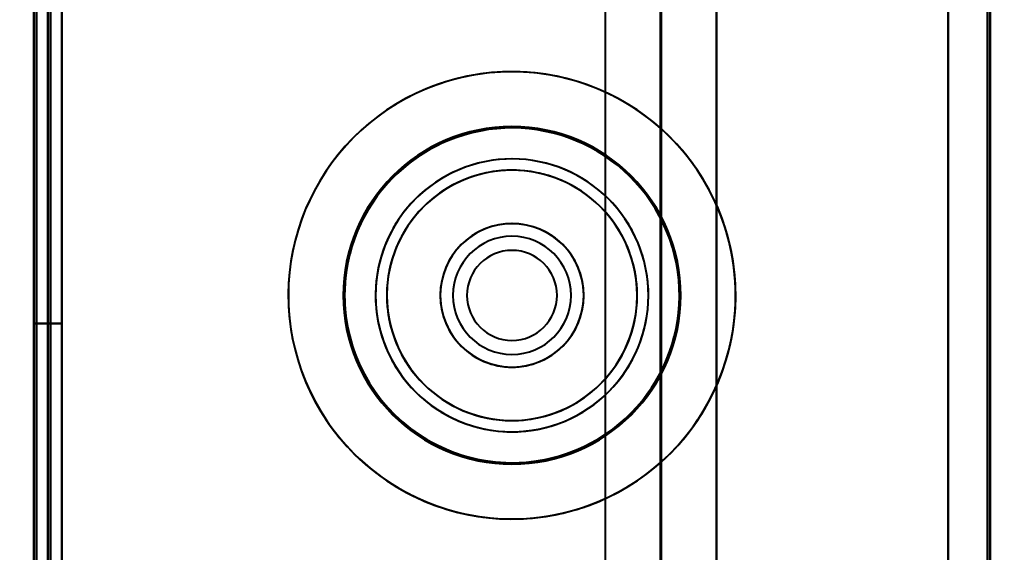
# Model space of a CAD drawing. Header units: millimetres. Extents: x -695 to 695, y -1115 to 611.
# Tile 26 of 87: x -537 to -502, y -266 to -247. Entities that reach past the tile are written whole.
import ezdxf

# ---------------------------------------------------------------- set-up
doc = ezdxf.new("R2010")
doc.units = ezdxf.units.MM
doc.layers.add('G-IMPT', color=8, linetype='Continuous', lineweight=40)

# ---------------------------------------------------------------- blocks, each defined once
blk = doc.blocks.new('NEXA 700 CALQUES_dwg-751640-Niveau de réf_')
at = {"layer": 'G-IMPT'}
blk.add_line((-514.203, 335), (-514.203, -335), dxfattribs=at)
at = {"layer": 'G-IMPT', "flags": 128}
for points in [[(-536.47, 351.4), (-536.47, 179.95), (-536.47, 8.5), (-536.47, -162.95), (-536.47, -334.4)], [(-536.47, -334.4), (-536.47, -162.95), (-536.47, 8.5), (-536.47, 179.95), (-536.47, 351.4)], [(-536.47, 351.4), (-536.47, 179.95), (-536.47, 8.5), (-536.47, -162.95), (-536.47, -334.4)], [(-536.37, -334.4), (-536.37, -162.95), (-536.37, 8.5), (-536.37, 179.95), (-536.37, 351.4)], [(-536.37, 351.4), (-536.37, 179.95), (-536.37, 8.5), (-536.37, -162.95), (-536.37, -334.4)], [(-536.37, -334.4), (-536.37, -162.95), (-536.37, 8.5), (-536.37, 179.95), (-536.37, 351.4)], [(-536.37, -334.4), (-536.37, -162.95), (-536.37, 8.5), (-536.37, 179.95), (-536.37, 351.4)], [(-536.37, -334.4), (-536.37, -162.95), (-536.37, 8.5), (-536.37, 179.95), (-536.37, 351.4)], [(-536.37, 351.4), (-536.37, 179.95), (-536.37, 8.5), (-536.37, -162.95), (-536.37, -334.4)], [(-536.37, 351.4), (-536.37, 179.95), (-536.37, 8.5), (-536.37, -162.95), (-536.37, -334.4)], [(-536.37, 351.4), (-536.37, 179.95), (-536.37, 8.5), (-536.37, -162.95), (-536.37, -334.4)], [(-536.47, 350.9), (-536.47, 179.7), (-536.47, 8.5), (-536.47, -162.7), (-536.47, -333.9)], [(-536.47, 350.9), (-536.47, 179.7), (-536.47, 8.5), (-536.47, -162.7), (-536.47, -333.9)], [(-536.47, -333.9), (-536.47, -162.7), (-536.47, 8.5), (-536.47, 179.7), (-536.47, 350.9)], [(-536.47, -333.9), (-536.47, -162.7), (-536.47, 8.5), (-536.47, 179.7), (-536.47, 350.9)], [(-536.47, 350.9), (-536.47, 179.7), (-536.47, 8.5), (-536.47, -162.7), (-536.47, -333.9)], [(-536.47, -333.9), (-536.47, -162.7), (-536.47, 8.5), (-536.47, 179.7), (-536.47, 350.9)], [(-535.97, 351), (-535.97, 179.75), (-535.97, 8.5), (-535.97, -162.75), (-535.97, -334)], [(-535.97, -334), (-535.97, -162.75), (-535.97, 8.5), (-535.97, 179.75), (-535.97, 351)], [(-535.97, -333.9), (-535.97, -162.7), (-535.97, 8.5), (-535.97, 179.7), (-535.97, 350.9)], [(-535.97, 350.9), (-535.97, 179.7), (-535.97, 8.5), (-535.97, -162.7), (-535.97, -333.9)], [(-535.87, 350.9), (-535.87, 179.7), (-535.87, 8.5), (-535.87, -162.7), (-535.87, -333.9)], [(-535.87, -333.9), (-535.87, -162.7), (-535.87, 8.5), (-535.87, 179.7), (-535.87, 350.9)], [(-535.47, 350.9), (-535.47, 179.7), (-535.47, 8.5), (-535.47, -162.7), (-535.47, -333.9)], [(-535.47, -333.9), (-535.47, -162.7), (-535.47, 8.5), (-535.47, 179.7), (-535.47, 350.9)], [(-535.47, 350.9), (-535.47, 179.7), (-535.47, 8.5), (-535.47, -162.7), (-535.47, -333.9)], [(-535.47, 350.9), (-535.47, 179.7), (-535.47, 8.5), (-535.47, -162.7), (-535.47, -333.9)], [(-535.47, 350.9), (-535.47, 179.7), (-535.47, 8.5), (-535.47, -162.7), (-535.47, -333.9)], [(-535.47, -333.9), (-535.47, -162.7), (-535.47, 8.5), (-535.47, 179.7), (-535.47, 350.9)], [(-535.47, -333.9), (-535.47, -162.7), (-535.47, 8.5), (-535.47, 179.7), (-535.47, 350.9)], [(-535.47, -333.9), (-535.47, -162.7), (-535.47, 8.5), (-535.47, 179.7), (-535.47, 350.9)], [(-503.97, 350.9), (-503.97, 179.7), (-503.97, 8.5), (-503.97, -162.7), (-503.97, -333.9)], [(-503.97, -333.9), (-503.97, -162.7), (-503.97, 8.5), (-503.97, 179.7), (-503.97, 350.9)], [(-503.97, 350.9), (-503.97, 179.7), (-503.97, 8.5), (-503.97, -162.7), (-503.97, -333.9)], [(-503.97, -333.9), (-503.97, -162.7), (-503.97, 8.5), (-503.97, 179.7), (-503.97, 350.9)], [(-503.97, 350.9), (-503.97, 179.7), (-503.97, 8.5), (-503.97, -162.7), (-503.97, -333.9)], [(-503.97, -333.9), (-503.97, -162.7), (-503.97, 8.5), (-503.97, 179.7), (-503.97, 350.9)], [(-502.57, -333.9), (-502.57, -162.7), (-502.57, 8.5), (-502.57, 179.7), (-502.57, 350.9)], [(-502.57, 350.9), (-502.57, 179.7), (-502.57, 8.5), (-502.57, -162.7), (-502.57, -333.9)], [(-502.57, -333.9), (-502.57, -162.7), (-502.57, 8.5), (-502.57, 179.7), (-502.57, 350.9)], [(-502.57, 350.9), (-502.57, 179.7), (-502.57, 8.5), (-502.57, -162.7), (-502.57, -333.9)], [(-502.57, 350.9), (-502.57, 179.7), (-502.57, 8.5), (-502.57, -162.7), (-502.57, -333.9)], [(-502.57, -333.9), (-502.57, -162.7), (-502.57, 8.5), (-502.57, 179.7), (-502.57, 350.9)], [(-502.47, 350.9), (-502.47, 179.7), (-502.47, 8.5), (-502.47, -162.7), (-502.47, -333.9)], [(-502.47, -333.9), (-502.47, -162.7), (-502.47, 8.5), (-502.47, 179.7), (-502.47, 350.9)], [(-516.142, -335), (-516.142, -167.5), (-516.142, 0), (-516.142, 167.5), (-516.142, 335)], [(-514.172, 335), (-514.172, 167.5), (-514.172, 0), (-514.172, -167.5), (-514.172, -335)], [(-514.172, -335), (-514.172, -167.5), (-514.172, 0), (-514.172, 167.5), (-514.172, 335)], [(-512.203, 335), (-512.203, 167.5), (-512.203, 0), (-512.203, -167.5), (-512.203, -335)], [(-512.203, -335), (-512.203, -167.5), (-512.203, 0), (-512.203, 167.5), (-512.203, 335)], [(-503.97, -334.4), (-503.97, -167.05), (-503.97, 0.3), (-503.97, 167.65), (-503.97, 335)], [(-503.97, 335), (-503.97, 167.65), (-503.97, 0.3), (-503.97, -167.05), (-503.97, -334.4)], [(-536.47, -327.5), (-536.47, -312.5), (-536.47, -297.5), (-536.47, -282.5), (-536.47, -267.5)], [(-536.47, -267.5), (-536.22, -267.5), (-535.97, -267.5), (-535.72, -267.5), (-535.47, -267.5)], [(-536.47, -267.5), (-536.22, -267.5), (-535.97, -267.5), (-535.72, -267.5), (-535.47, -267.5)], [(-535.47, -267.5), (-535.72, -267.5), (-535.97, -267.5), (-536.22, -267.5), (-536.47, -267.5)], [(-536.47, -267.5), (-536.47, -282.5), (-536.47, -297.5), (-536.47, -312.5), (-536.47, -327.5)], [(-535.47, -267.5), (-535.72, -267.5), (-535.97, -267.5), (-536.22, -267.5), (-536.47, -267.5)], [(-536.47, -267.5), (-536.47, -282.5), (-536.47, -297.5), (-536.47, -312.5), (-536.47, -327.5)], [(-536.47, -327.5), (-536.47, -312.5), (-536.47, -297.5), (-536.47, -282.5), (-536.47, -267.5)], [(-536.47, -267.5), (-536.47, -282.5), (-536.47, -297.5), (-536.47, -312.5), (-536.47, -327.5)], [(-536.47, -327.5), (-536.47, -312.5), (-536.47, -297.5), (-536.47, -282.5), (-536.47, -267.5)], [(-536.47, -327.5), (-536.47, -312.5), (-536.47, -297.5), (-536.47, -282.5), (-536.47, -267.5)], [(-536.47, -267.5), (-536.22, -267.5), (-535.97, -267.5), (-535.72, -267.5), (-535.47, -267.5)], [(-536.47, -267.5), (-536.22, -267.5), (-535.97, -267.5), (-535.72, -267.5), (-535.47, -267.5)], [(-535.47, -267.5), (-535.72, -267.5), (-535.97, -267.5), (-536.22, -267.5), (-536.47, -267.5)], [(-536.47, -267.5), (-536.47, -282.5), (-536.47, -297.5), (-536.47, -312.5), (-536.47, -327.5)], [(-535.47, -267.5), (-535.72, -267.5), (-535.97, -267.5), (-536.22, -267.5), (-536.47, -267.5)], [(-535.47, -267.5), (-535.47, -282.5), (-535.47, -297.5), (-535.47, -312.5), (-535.47, -327.5)], [(-535.47, -327.5), (-535.47, -312.5), (-535.47, -297.5), (-535.47, -282.5), (-535.47, -267.5)], [(-535.47, -267.5), (-535.47, -282.5), (-535.47, -297.5), (-535.47, -312.5), (-535.47, -327.5)], [(-535.47, -327.5), (-535.47, -312.5), (-535.47, -297.5), (-535.47, -282.5), (-535.47, -267.5)], [(-535.47, -267.5), (-535.47, -282.5), (-535.47, -297.5), (-535.47, -312.5), (-535.47, -327.5)], [(-535.47, -327.5), (-535.47, -312.5), (-535.47, -297.5), (-535.47, -282.5), (-535.47, -267.5)], [(-535.47, -267.5), (-535.47, -282.5), (-535.47, -297.5), (-535.47, -312.5), (-535.47, -327.5)], [(-535.47, -327.5), (-535.47, -312.5), (-535.47, -297.5), (-535.47, -282.5), (-535.47, -267.5)]]:
    blk.add_lwpolyline(points, dxfattribs=at)
at = {"layer": 'G-IMPT'}
for radius, start, end in [(7.95, 22.5227, 202.5227), (7.95, 360, 180), (7.95, 292.5227, 112.5227), (7.95, 292.5227, 112.5227), (7.95, 292.5227, 112.5227), (7.95, 292.5227, 112.5227), (7.95, 292.5227, 112.5227), (7.95, 0, 112.5227), (7.95, 112.5227, 292.5227), (7.95, 112.5227, 292.5227), (7.95, 112.5227, 292.5227), (7.95, 112.5227, 292.5227), (7.95, 112.5227, 292.5227), (7.95, 112.5227, 202.5227), (6, 90, 180), (6, 90, 270), (6, 90, 270), (6, 90, 270), (6, 90, 270), (6, 360, 180), (5.95, 292.5227, 112.5227), (5.95, 292.5227, 112.5227), (6, 0, 90), (6, 270, 90), (6, 0, 90), (6, 270, 90), (6, 270, 90), (5.95, 112.5227, 292.5227), (5.95, 112.5227, 180), (4.85, 360, 180), (4.85, 292.5227, 112.5227), (4.85, 292.5227, 112.5227), (4.85, 292.5227, 112.5227), (4.85, 112.5227, 292.5227), (4.85, 112.5227, 180), (4.85, 112.5227, 292.5227), (4.45, 0, 180), (4.45, 0, 180), (4.45, 0, 112.5227), (4.45, 292.5227, 112.5227), (4.45, 112.5227, 180), (4.45, 112.5227, 292.5227), (7.95, 202.5227, 22.5227), (2.55, 0, 180), (2.55, 0, 180), (2.55, 0, 180), (2.55, 22.5227, 202.5227), (2.55, 112.5227, 292.5227), (2.55, 112.5227, 180), (2.55, 112.5227, 202.5227), (2.55, 112.5227, 292.5227), (2.55, 292.5227, 112.5227), (2.55, 0, 112.5227), (2.55, 0, 112.5227), (2.55, 292.5227, 112.5227), (2.1, 90, 270), (2.1, 0, 180), (2.1, 0, 180), (2.1, 0, 180), (2.1, 270, 90), (1.6, 90, 270), (1.6, 90, 180), (1.6, 0, 180), (1.6, 0, 180), (1.6, 270, 90), (1.6, 0, 90), (2.55, 202.5227, 22.5227), (7.95, 180, 0), (6, 180, 270), (6, 180, 360), (5.95, 180, 292.5227), (4.85, 180, 0), (4.85, 180, 292.5227), (4.45, 180, 292.5227), (4.45, 180, 0), (4.45, 180, 0), (2.55, 180, 0), (2.55, 180, 292.5227), (2.55, 180, 360), (2.55, 180, 0), (2.1, 180, 270), (2.1, 180, 0), (2.1, 180, 360), (1.6, 180, 0), (1.6, 180, 0), (1.6, 180, 0), (6, 270, 0), (6, 270, 0), (2.1, 270, 360), (2.55, 292.5227, 0), (2.55, 292.5227, 0), (4.45, 292.5227, 0), (7.95, 292.5227, 0), (2.55, 202.5227, 292.5227), (7.95, 202.5227, 292.5227)]:
    blk.add_arc((-519.47, -266.5), radius, start, end, dxfattribs=at)

msp = doc.modelspace()

# ---------------------------------------------------------------- linework, layer by layer
at = {"color": 94, "lineweight": 30}
msp.add_circle((-1.97, 1), 609.6, dxfattribs=at)

# ---------------------------------------------------------------- block references
at = {"layer": 'G-IMPT'}
msp.add_blockref('NEXA 700 CALQUES_dwg-751640-Niveau de réf_', (0, 10), dxfattribs=at)

doc.saveas('drawing.dxf')
